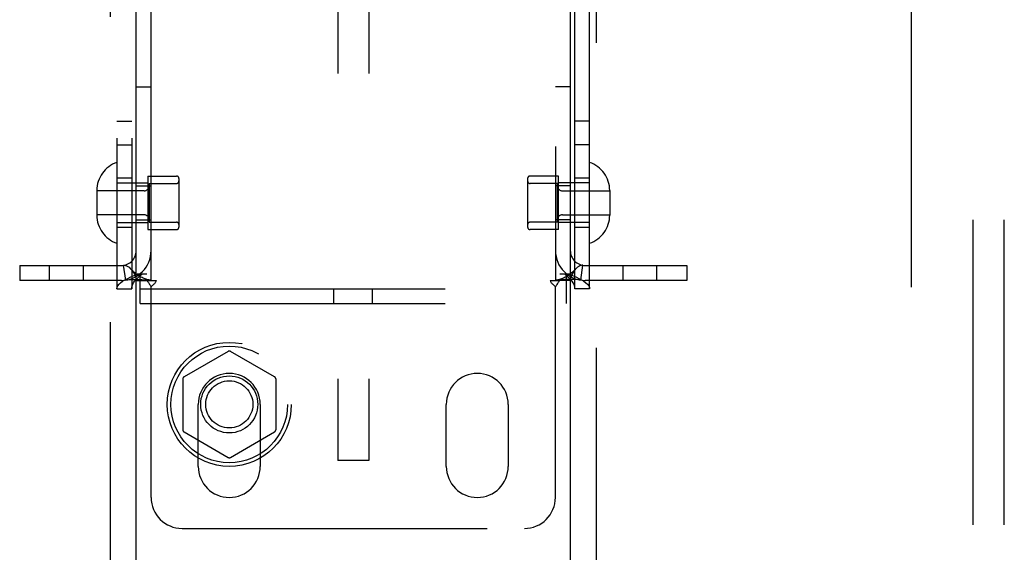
# Model space of a CAD drawing. Header units: inches. Extents: x 0 to 224, y 0 to 145.
# Tile 49 of 92: x 111.3 to 115.27, y 50.15 to 52.29. Entities that reach past the tile are written whole.
import ezdxf

# ---------------------------------------------------------------- set-up
doc = ezdxf.new("R2010")
doc.units = ezdxf.units.IN
doc.header["$LTSCALE"] = 12.302632
doc.header["$MEASUREMENT"] = 0
doc.linetypes.add('HIDDEN', pattern=[0.2, 0.1, -0.1])
for name, color, linetype in [('DEFAULT_2', 8, 'HIDDEN'), ('DOOR_2_ASSEMBLY', 7, 'CONTINUOUS'), ('MAIN_DOOR_ASSEMBLY', 7, 'CONTINUOUS')]:
    doc.layers.add(name, color=color, linetype=linetype)

msp = doc.modelspace()

# ---------------------------------------------------------------- linework, layer by layer
at = {"layer": 'DEFAULT_2', "color": 8, "linetype": 'HIDDEN'}
for p, q in [((114.8939, 89.3524), (114.8939, 16.3824)), ((112.5814, 55.7664), (112.5814, 50.5164)), ((112.7064, 55.7664), (112.7064, 50.5164)), ((111.6909, 54.2764), (111.6909, 51.2084)), ((111.7509, 54.2764), (111.7509, 51.2084)), ((113.5369, 51.2084), (113.5369, 54.2764)), ((113.5969, 51.2084), (113.5969, 54.2764)), ((111.7689, 51.2424), (111.7689, 54.2424)), ((111.8289, 51.2424), (111.8289, 54.2424)), ((113.4589, 54.2424), (113.4589, 51.2424)), ((113.5189, 54.2424), (113.5189, 51.2424)), ((115.1439, 47.7958), (115.1439, 53.9849)), ((115.2689, 47.7958), (115.2689, 53.9849)), ((111.7689, 52.0224), (111.8289, 52.0224)), ((113.5189, 52.0224), (113.4589, 52.0224)), ((111.6909, 51.8834), (111.7509, 51.8834)), ((113.5969, 51.8834), (113.5369, 51.8834)), ((111.6909, 51.7884), (111.7509, 51.7884)), ((113.5969, 51.7884), (113.5369, 51.7884)), ((111.7509, 51.6549), (111.6909, 51.6549)), ((111.8159, 51.6629), (111.9309, 51.6629)), ((111.8159, 51.6629), (111.8159, 51.4469)), ((111.9409, 51.6529), (111.9409, 51.4569)), ((113.3469, 51.6529), (113.3469, 51.4569)), ((113.4719, 51.6629), (113.3569, 51.6629)), ((113.4719, 51.4469), (113.4719, 51.6629)), ((113.5969, 51.6549), (113.5369, 51.6549)), ((111.6909, 51.6349), (111.8159, 51.6349)), ((111.7689, 51.6229), (111.8289, 51.6229)), ((111.8209, 51.6329), (111.9309, 51.6329)), ((111.8209, 51.6329), (111.8209, 51.4769)), ((113.4669, 51.6329), (113.3569, 51.6329)), ((113.5189, 51.6229), (113.4589, 51.6229)), ((113.4669, 51.4769), (113.4669, 51.6329)), ((113.5969, 51.6349), (113.4719, 51.6349)), ((111.6099, 51.6044), (111.6099, 51.5054)), ((111.8009, 51.6034), (111.6099, 51.6034)), ((113.4869, 51.6034), (113.6779, 51.6034)), ((113.6779, 51.6044), (113.6779, 51.5054)), ((111.8009, 51.5064), (111.6099, 51.5064)), ((113.4869, 51.5064), (113.6779, 51.5064)), ((111.6909, 51.4749), (111.8159, 51.4749)), ((111.7509, 51.4549), (111.6909, 51.4549)), ((111.7689, 51.4869), (111.8289, 51.4869)), ((111.8209, 51.4769), (111.9309, 51.4769)), ((113.4669, 51.4769), (113.3569, 51.4769)), ((113.5189, 51.4869), (113.4589, 51.4869)), ((113.5969, 51.4749), (113.4719, 51.4749)), ((113.5969, 51.4549), (113.5369, 51.4549)), ((111.8159, 51.4469), (111.9309, 51.4469)), ((113.4719, 51.4469), (113.3569, 51.4469)), ((111.2989, 51.3024), (111.7089, 51.3024)), ((111.2989, 51.3024), (111.2989, 51.2424)), ((111.4196, 51.2424), (111.4196, 51.3024)), ((111.5556, 51.2424), (111.5556, 51.3024)), ((111.7267, 51.2437), (111.7178, 51.303)), ((113.5611, 51.2437), (113.57, 51.303)), ((113.5789, 51.3024), (113.9889, 51.3024)), ((113.7321, 51.2424), (113.7321, 51.3024)), ((113.8681, 51.2424), (113.8681, 51.3024)), ((113.9889, 51.3024), (113.9889, 51.2424)), ((111.7738, 51.2684), (111.8109, 51.2684)), ((111.7844, 51.1484), (111.7844, 51.2684)), ((113.4769, 51.2684), (113.5139, 51.2684)), ((113.5034, 51.1484), (113.5034, 51.2684)), ((111.7089, 51.2424), (111.2989, 51.2424)), ((111.7689, 51.2424), (111.8106, 51.2424)), ((111.8106, 51.2424), (111.8497, 51.2424)), ((111.8289, 50.3674), (111.8289, 51.2162)), ((113.438, 51.2424), (113.4772, 51.2424)), ((113.4589, 50.3674), (113.4589, 51.2162)), ((113.5189, 51.2424), (113.4772, 51.2424)), ((113.9889, 51.2424), (113.5789, 51.2424)), ((111.6909, 51.2084), (111.7509, 51.2084)), ((111.7844, 51.2084), (113.5034, 51.2084)), ((112.5659, 51.1484), (112.5659, 51.2084)), ((112.7219, 51.1484), (112.7219, 51.2084)), ((113.5969, 51.2084), (113.5369, 51.2084)), ((111.7844, 51.1484), (113.5034, 51.1484)), ((112.1389, 50.956), (111.9614, 50.8535)), ((112.3264, 50.8535), (112.1489, 50.956)), ((111.9564, 50.8448), (111.9564, 50.6399)), ((112.3314, 50.8448), (112.3314, 50.6399)), ((112.0189, 50.4924), (112.0189, 50.7424)), ((112.2689, 50.7424), (112.2689, 50.4924)), ((113.0189, 50.4924), (113.0189, 50.7424)), ((113.2689, 50.7424), (113.2689, 50.4924)), ((111.9614, 50.6312), (112.1389, 50.5288)), ((112.1489, 50.5288), (112.3264, 50.6312)), ((112.7064, 50.5164), (112.5814, 50.5164)), ((111.9539, 50.2424), (113.3339, 50.2424))]:
    msp.add_line(p, q, dxfattribs=at)
for points in [[(111.7178, 51.303), (111.7213, 51.3032), (111.7253, 51.3026), (111.7299, 51.301), (111.7348, 51.2984), (111.7398, 51.2949), (111.7448, 51.2906), (111.7489, 51.2863)], [(113.57, 51.303), (113.5665, 51.3032), (113.5624, 51.3026), (113.5578, 51.301), (113.5529, 51.2984), (113.5479, 51.2949), (113.543, 51.2906), (113.5389, 51.2863)], [(111.6909, 51.2084), (111.6918, 51.2144), (111.6946, 51.2204), (111.6993, 51.2264), (111.7057, 51.2324), (111.7138, 51.2384), (111.7234, 51.2444), (111.7344, 51.2504), (111.7466, 51.2564), (111.7598, 51.2624), (111.7738, 51.2684)], [(111.8259, 51.243), (111.8228, 51.2435), (111.8194, 51.2442), (111.8158, 51.245), (111.8121, 51.246), (111.8082, 51.2472), (111.8043, 51.2486), (111.8003, 51.2501), (111.7962, 51.2518), (111.7921, 51.2536), (111.788, 51.2557), (111.7838, 51.2579), (111.7797, 51.2604), (111.7756, 51.263), (111.7715, 51.2658), (111.7675, 51.2688), (111.7635, 51.2721), (111.7594, 51.2756), (111.7555, 51.2793), (111.7515, 51.2833), (111.7489, 51.2863)], [(111.7489, 51.2863), (111.7494, 51.2857), (111.7538, 51.2802), (111.7578, 51.2743), (111.7615, 51.2679), (111.7646, 51.2612), (111.767, 51.2545), (111.7684, 51.2482), (111.7689, 51.2424)], [(111.7509, 51.2084), (111.7514, 51.2144), (111.7528, 51.2204), (111.7551, 51.2264), (111.7583, 51.2324), (111.7623, 51.2384), (111.7671, 51.2444), (111.7726, 51.2504), (111.7787, 51.2564), (111.7853, 51.2624), (111.7923, 51.2684)], [(113.5389, 51.2863), (113.5361, 51.2833), (113.5322, 51.2792), (113.5282, 51.2755), (113.5242, 51.272), (113.5201, 51.2687), (113.516, 51.2657), (113.5119, 51.2629), (113.5078, 51.2602), (113.5037, 51.2578), (113.4995, 51.2555), (113.4953, 51.2535), (113.4912, 51.2516), (113.4871, 51.2499), (113.4831, 51.2484), (113.4792, 51.2471), (113.4754, 51.246), (113.4717, 51.245), (113.4682, 51.2442), (113.4648, 51.2435), (113.4618, 51.243), (113.4607, 51.2428)], [(113.4954, 51.2684), (113.5024, 51.2624), (113.509, 51.2564), (113.5151, 51.2504), (113.5206, 51.2444), (113.5254, 51.2384), (113.5295, 51.2324), (113.5327, 51.2264), (113.535, 51.2204), (113.5364, 51.2144), (113.5369, 51.2084)], [(113.5139, 51.2684), (113.528, 51.2624), (113.5412, 51.2564), (113.5534, 51.2504), (113.5643, 51.2444), (113.574, 51.2384), (113.582, 51.2324), (113.5884, 51.2264), (113.5931, 51.2204), (113.5959, 51.2144), (113.5969, 51.2084)], [(113.5389, 51.2863), (113.5384, 51.2857), (113.534, 51.2802), (113.5299, 51.2743), (113.5263, 51.2679), (113.5231, 51.2612), (113.5208, 51.2545), (113.5194, 51.2482), (113.5189, 51.2424)], [(111.7267, 51.2437), (111.7352, 51.2447), (111.7441, 51.2453), (111.7531, 51.2457), (111.7619, 51.2459), (111.7701, 51.2459), (111.7777, 51.2458), (111.7847, 51.2456), (111.7912, 51.2454), (111.7974, 51.2451), (111.8031, 51.2448), (111.8086, 51.2445), (111.8136, 51.2442), (111.8181, 51.2438), (111.8219, 51.2435), (111.8249, 51.2431), (111.8265, 51.2429)], [(111.8106, 51.2424), (111.8128, 51.24), (111.8146, 51.2377), (111.8163, 51.2356), (111.8178, 51.2335), (111.8191, 51.2315), (111.8203, 51.2295)], [(111.8203, 51.2295), (111.8228, 51.2255), (111.8243, 51.2232), (111.8258, 51.2208), (111.8273, 51.2185), (111.8289, 51.2162)], [(111.8259, 51.243), (111.8271, 51.2428), (111.8284, 51.2426), (111.8289, 51.2424)], [(111.8398, 51.2269), (111.8353, 51.2229), (111.833, 51.2207), (111.8309, 51.2185), (111.8289, 51.2162)], [(111.8497, 51.2424), (111.8492, 51.24), (111.8483, 51.2377), (111.847, 51.2352), (111.8454, 51.2329), (111.8437, 51.2308), (111.8418, 51.2289), (111.8398, 51.2269)], [(113.438, 51.2424), (113.4386, 51.24), (113.4395, 51.2376), (113.4408, 51.2352), (113.4424, 51.2329), (113.4441, 51.2308), (113.446, 51.2289), (113.448, 51.2269), (113.4524, 51.2229)], [(113.4524, 51.2229), (113.4547, 51.2207), (113.4569, 51.2185), (113.4589, 51.2162)], [(113.4607, 51.2428), (113.4593, 51.2426), (113.4589, 51.2424)], [(113.4649, 51.2255), (113.4635, 51.2232), (113.462, 51.2208), (113.4604, 51.2185), (113.4589, 51.2162)], [(113.5611, 51.2437), (113.5526, 51.2447), (113.5436, 51.2453), (113.5346, 51.2457), (113.5259, 51.2459), (113.5177, 51.2459), (113.51, 51.2458), (113.503, 51.2456), (113.4965, 51.2454), (113.4904, 51.2451), (113.4846, 51.2448), (113.4792, 51.2445), (113.4741, 51.2442), (113.4697, 51.2438), (113.4659, 51.2435), (113.4629, 51.2431), (113.4613, 51.2429)], [(113.4772, 51.2424), (113.475, 51.24), (113.4731, 51.2377), (113.4715, 51.2356), (113.47, 51.2335), (113.4687, 51.2315), (113.4674, 51.2296), (113.4649, 51.2255)]]:
    msp.add_lwpolyline(points, dxfattribs=at)
for radius in [0.25, 0.235, 0.115, 0.095]:
    msp.add_circle((112.1439, 50.7424), radius, dxfattribs=at)
for centre, radius, start, end in [((111.7299, 51.6044), 0.12, 108.9656, 180), ((113.5579, 51.6044), 0.12, 0, 71.0344), ((111.9309, 51.6529), 0.01, 0, 90), ((113.3569, 51.6529), 0.01, 90, 180), ((111.8009, 51.6234), 0.02, 270, 360), ((111.9309, 51.6429), 0.01, 270, 360), ((113.3569, 51.6429), 0.01, 180, 270), ((113.4869, 51.6234), 0.02, 180, 270), ((111.7299, 51.5054), 0.12, 180, 251.0344), ((111.8009, 51.4864), 0.02, 0, 90), ((113.4869, 51.4864), 0.02, 90, 180), ((113.5579, 51.5054), 0.12, 288.9656, 360), ((111.9309, 51.4669), 0.01, 0, 90), ((111.9309, 51.4569), 0.01, 270, 360), ((113.3569, 51.4669), 0.01, 90, 180), ((113.3569, 51.4569), 0.01, 180, 270), ((111.7089, 51.3624), 0.12, 270, 360), ((111.7089, 51.3624), 0.06, 270, 360), ((113.5789, 51.3624), 0.12, 180, 270), ((113.5789, 51.3624), 0.06, 180, 270), ((112.1439, 50.9473), 0.01, 60.0037, 119.9986), ((112.1439, 50.7424), 0.125, 0, 180), ((113.1439, 50.7424), 0.125, 0, 180), ((111.9664, 50.8448), 0.01, 120.0031, 179.9988), ((112.3214, 50.8448), 0.01, 0.0034, 59.9992), ((111.9664, 50.6399), 0.01, 180.0034, 239.9992), ((112.3214, 50.6399), 0.01, 300.0031, 359.9988), ((112.1439, 50.5374), 0.01, 240.0037, 299.9986), ((112.1439, 50.4924), 0.125, 180, 360), ((113.1439, 50.4924), 0.125, 180, 360), ((111.9539, 50.3674), 0.125, 180, 270), ((113.3339, 50.3674), 0.125, 270, 360)]:
    msp.add_arc(centre, radius, start, end, dxfattribs=at)
at = {"layer": 'DOOR_2_ASSEMBLY', "color": 8, "linetype": 'HIDDEN'}
msp.add_line((111.6649, 42.4624), (111.6649, 63.2724), dxfattribs=at)
at = {"layer": 'DOOR_2_ASSEMBLY', "color": 3, "linetype": 'Continuous'}
msp.add_line((111.7689, 42.6174), (111.7689, 63.1174), dxfattribs=at)
at = {"layer": 'MAIN_DOOR_ASSEMBLY', "color": 8, "linetype": 'HIDDEN'}
msp.add_line((113.6229, 63.2724), (113.6229, 42.4624), dxfattribs=at)
at = {"layer": 'MAIN_DOOR_ASSEMBLY', "color": 3, "linetype": 'Continuous'}
msp.add_line((113.5189, 63.1174), (113.5189, 42.6174), dxfattribs=at)

doc.saveas('drawing.dxf')
